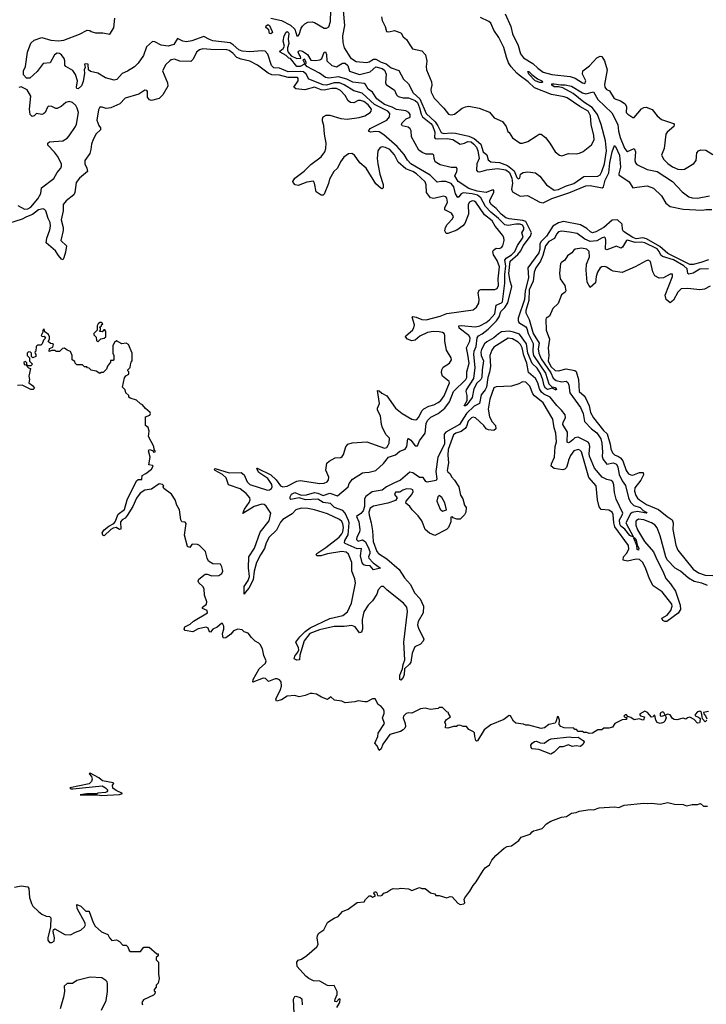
# Model space of a CAD drawing. Extents: x 2029826 to 2248070, y 228728 to 402406.
# Tile 153 of 256: x 2087852 to 2094125, y 324079 to 333072. Entities that reach past the tile are written whole.
import ezdxf

# ---------------------------------------------------------------- set-up
doc = ezdxf.new("R2010")
doc.units = 0

msp = doc.modelspace()

# ---------------------------------------------------------------- linework, layer by layer
at = {"layer": '0CON10XD'}
for points in [[(2090145.2, 333084.8), (2090245, 333065.5), (2090325, 333023.2), (2090365.7, 332985), (2090385, 332924.3), (2090395, 332924.4), (2090405, 332938), (2090422.6, 332995), (2090435, 333013.8), (2090455.5, 333035), (2090485, 333050), (2090525, 333051.6), (2090545, 333045.9), (2090635, 332994.1), (2090655, 332993.5), (2090675, 333008.2), (2090690.1, 333055), (2090693.3, 333156.7)], [(2090807.7, 333155), (2090820.3, 333019.7), (2090802.5, 332925), (2090802.9, 332862.9), (2090815.5, 332815), (2090875, 332724.8), (2090925, 332688.8), (2091019, 332681), (2091045, 332687.1), (2091085, 332711.1), (2091105, 332712.1), (2091153.1, 332685), (2091198.8, 332668.8), (2091245, 332631.1), (2091315, 332607.5), (2091358, 332528), (2091405.4, 332485), (2091447.6, 332405), (2091509, 332349), (2091564.3, 332215), (2091647.9, 332137.9), (2091673.2, 332103.2), (2091702.2, 332042.2), (2091725, 332033.3), (2091795, 332039.4), (2091835, 332036.5), (2091955, 332009.4), (2092005.6, 331985.6), (2092065.4, 331935.4), (2092085, 331864.2), (2092118.5, 331838.5), (2092133.5, 331793.5), (2092155, 331772.7), (2092236.2, 331766.2), (2092309.8, 331739.8), (2092370.4, 331690.4), (2092395, 331630), (2092405, 331618.9), (2092422, 331625), (2092427.5, 331662.5), (2092452.3, 331677.7), (2092495, 331682.5), (2092565, 331672.5), (2092605, 331644), (2092663.8, 331563.8), (2092735, 331513.8), (2092775, 331521.1), (2092838.7, 331551.3), (2092915.6, 331575), (2093005, 331638.4), (2093135, 331641.6), (2093156.5, 331655), (2093171.9, 331685), (2093193.8, 331756.2), (2093214.1, 331875), (2093205.1, 331965), (2093164.2, 332115.8), (2093130.2, 332205), (2093081.5, 332271.5), (2093005, 332317.3), (2092908.7, 332398.7), (2092815, 332450.7), (2092775, 332459.4), (2092735, 332458.8), (2092714.4, 332475), (2092714.7, 332485.3), (2092735, 332487.6), (2092795, 332477.3), (2092835, 332478.1), (2092895, 332465.5), (2092994.9, 332404.9), (2093025, 332394.8), (2093095, 332413.3), (2093133.8, 332343.8), (2093261.8, 332221.8), (2093315.7, 332115), (2093322.1, 332055), (2093338.4, 331995), (2093378.8, 331898.8), (2093395, 331873.6), (2093405, 331869.5), (2093465, 331895.8), (2093470.6, 331890.6), (2093477.9, 331865), (2093470.9, 331785), (2093477.6, 331765), (2093490.7, 331750.7), (2093585, 331705.2), (2093675.8, 331685.8), (2093817.5, 331595), (2093905, 331498.2), (2093965, 331455.4), (2093994.7, 331444.7), (2094045, 331442.5), (2094155.8, 331464.2)], [(2092288.1, 333125), (2092340.4, 333010.4), (2092355, 332944.2), (2092407.5, 332835), (2092428.9, 332758.9)], [(2090153.1, 332653.1), (2090118.3, 332758.3), (2090095, 332783.4), (2090065, 332788.7), (2089955, 332779.3), (2089884.6, 332784.6), (2089855, 332797.5), (2089803.6, 332843.6), (2089775, 332860.2), (2089615, 332879.8), (2089585, 332889.7), (2089535, 332919.6), (2089425, 332877.6), (2089375, 332868.9), (2089343.8, 332875), (2089295, 332901.2), (2089259.2, 332845), (2089209.3, 332830.7), (2089145, 332840.7), (2089085, 332870), (2089065, 332872.9), (2089008.9, 332825), (2088982.1, 332745), (2088933.8, 332676.2), (2088899.8, 332640.2), (2088837.6, 332602.4), (2088789.1, 332580.9), (2088740, 332525), (2088715, 332518.8), (2088635, 332542.3), (2088565, 332584.8), (2088498.1, 332598.1), (2088480, 332615), (2088478.8, 332665), (2088451.4, 332668.6), (2088443.8, 332665), (2088450, 332635), (2088440.8, 332615), (2088443, 332583), (2088432.4, 332507.6), (2088415, 332468.8), (2088385, 332440), (2088375, 332442.5), (2088371.2, 332455), (2088380, 332515), (2088361.6, 332571.6), (2088337.6, 332607.6), (2088272.5, 332645), (2088265.6, 332655.6), (2088264.7, 332695), (2088257.3, 332717.3), (2088235, 332750), (2088215, 332763.6), (2088195, 332765.2), (2088170.4, 332749.6), (2088130.8, 332679.2), (2088065, 332672.5), (2088012.7, 332597.3), (2087945, 332538.3), (2087915, 332538.8), (2087887.9, 332567.9), (2087887.6, 332605), (2087905, 332643.9), (2087923.3, 332775), (2087955, 332857.1), (2087985, 332885.3), (2088055, 332909.4), (2088135, 332884.1), (2088205, 332879), (2088255, 332884.3), (2088399.6, 332940.4), (2088467, 332977), (2088493.9, 332973.9), (2088505, 332964), (2088543.5, 332953.5), (2088612.2, 332952.2), (2088675, 332940), (2088711.2, 332998.8), (2088721.1, 333085)], [(2090145, 332942.5), (2090133.3, 332945), (2090128.3, 332978.3), (2090100.8, 333000.8), (2090102.9, 333015), (2090115, 333024), (2090125, 333025.5), (2090135, 333018), (2090160, 332965), (2090162.5, 332955), (2090145, 332942.5)], [(2091157.8, 333097.8), (2091163.3, 333065), (2091189.6, 333009.6), (2091203.3, 332963.3), (2091225, 332960), (2091275, 332973.5), (2091326.2, 332956.2), (2091337.6, 332947.6), (2091355.6, 332915.6), (2091385, 332890.8), (2091415, 332842), (2091441.2, 332805), (2091525, 332787.5), (2091560.9, 332750.9), (2091572.7, 332692.7), (2091565.5, 332645), (2091568.2, 332615), (2091614.4, 332505), (2091616.9, 332475), (2091607.8, 332435), (2091611.2, 332411.2), (2091640, 332355), (2091727.9, 332265), (2091768.5, 332208.5), (2091795, 332201.5), (2091825, 332209.1), (2091895.4, 332264.6), (2091925, 332277.5), (2091955, 332281.1), (2092050, 332265), (2092145, 332227.5), (2092187.5, 332175), (2092261.7, 332141.7), (2092296.7, 332095), (2092311.7, 332051.7), (2092325, 332042.5), (2092354.2, 331994.2), (2092424.5, 331944.5), (2092445, 331943.1), (2092495, 331958.9), (2092569.3, 332009.3), (2092597.5, 332025), (2092615, 332025.7), (2092655.4, 331995.4), (2092694.3, 331945), (2092743.6, 331863.6), (2092785, 331833.3), (2092805, 331828.8), (2092865, 331848.8), (2092935, 331845.6), (2092967.4, 331852.6), (2093000.5, 331869.5), (2093075, 331930), (2093100.5, 331975), (2093097.1, 332012.9), (2093072.8, 332115), (2093068, 332195), (2093045, 332236.7), (2092969.7, 332279.7), (2092855, 332357.7), (2092825, 332368.9), (2092709.6, 332389.6), (2092555, 332448.8), (2092496.2, 332505), (2092414, 332564), (2092394.8, 332584.8), (2092341.1, 332641.1), (2092319.2, 332679.2), (2092299.1, 332729.1), (2092275, 332819.5), (2092229.6, 332909.6), (2092182.6, 332975), (2092155, 333038.9), (2092136.9, 333055), (2092061, 333091)], [(2091075, 332411.1), (2091035, 332437.2), (2091011.4, 332481.4), (2090998.7, 332488.7), (2090895, 332500), (2090840.2, 332530.2), (2090765, 332550.3), (2090675, 332537.3), (2090645, 332544.6), (2090592.1, 332582.1), (2090474.3, 332645), (2090460, 332665), (2090470, 332675), (2090470, 332685), (2090455, 332710), (2090440, 332705), (2090451.7, 332681.7), (2090452.5, 332665), (2090415, 332644.4), (2090384.4, 332645), (2090326.2, 332716.2), (2090311.2, 332721.2), (2090286.2, 332746.2), (2090231.2, 332775), (2090230, 332785), (2090259.8, 332810.2), (2090271.1, 332828.9), (2090259.4, 332875), (2090266.9, 332925), (2090285, 332956.7), (2090295, 332963.8), (2090305, 332959.2), (2090311.9, 332945), (2090304.3, 332895), (2090312.2, 332855), (2090300, 332815), (2090298.1, 332795), (2090304.6, 332774.6), (2090330.9, 332740.9), (2090385, 332718), (2090420, 332720), (2090418, 332735), (2090404.2, 332755), (2090395.6, 332775), (2090398.6, 332785), (2090415, 332790.4), (2090435, 332785.3), (2090482.7, 332755), (2090512.5, 332702.5), (2090555, 332699.2), (2090594, 332706), (2090613.1, 332716.9), (2090633.9, 332776.1), (2090645, 332777.5), (2090656.2, 332755), (2090657.8, 332695), (2090702.7, 332652.7), (2090745, 332640), (2090800, 332675), (2090825, 332676.2), (2090848.9, 332655), (2090865, 332602.7), (2090955, 332570.5), (2091055, 332595.8), (2091105, 332640.3), (2091165, 332627), (2091185, 332611.3), (2091200.8, 332575), (2091194.2, 332495), (2091200.4, 332480.4), (2091275, 332427.3), (2091294.8, 332384.8), (2091310.1, 332370.1), (2091355, 332359.7), (2091405, 332358.5), (2091465, 332334.5), (2091485.3, 332315), (2091505, 332267.7), (2091519.8, 332209.8), (2091533.6, 332183.6), (2091607.8, 332125), (2091624.4, 332105), (2091644.7, 332045), (2091640.7, 331995), (2091646.4, 331986.4), (2091665, 331982.4), (2091756.7, 331986.7), (2091807.8, 331977.8), (2091875, 331935.4), (2091915, 331944.2), (2091945, 331960), (2091976.8, 331955), (2092002.5, 331935), (2092025, 331906.2), (2092038.7, 331875), (2092051.1, 331805), (2092027.1, 331755), (2092026.4, 331696.4), (2092034.3, 331685), (2092055, 331683.2), (2092120.4, 331699.6), (2092217.9, 331712.1), (2092295, 331700.5), (2092325.9, 331675), (2092349.2, 331625), (2092353, 331577), (2092344.3, 331524.3), (2092355, 331498.6), (2092425, 331458.8), (2092492.5, 331465), (2092605, 331406.7), (2092635, 331400.4), (2092715, 331438.8), (2092870.4, 331489.6), (2093025, 331553.2), (2093065, 331556.3), (2093175, 331536), (2093185, 331546.7), (2093201.9, 331605), (2093235.5, 331674.5), (2093243.2, 331765), (2093265, 331865.7), (2093285, 331922.5), (2093295.3, 331915), (2093330.8, 331835), (2093342.2, 331725), (2093324.8, 331665), (2093327.4, 331655), (2093419.7, 331589.7), (2093455, 331537.5), (2093491.2, 331541.2), (2093584.1, 331554.1), (2093643.6, 331533.6), (2093715, 331462.5), (2093755.8, 331395.8), (2093795, 331366), (2093915, 331340.9), (2094088.6, 331331.4), (2094125, 331339.5), (2094175, 331338.3)], [(2091347.5, 329475), (2091435, 329424.3), (2091465, 329418), (2091478.9, 329421.1), (2091495, 329440), (2091527.9, 329502.1), (2091542.8, 329517.2), (2091589.1, 329540.9), (2091635, 329554.2), (2091675, 329574.2), (2091700.7, 329595), (2091730, 329635), (2091780, 329755), (2091776.1, 329766.1), (2091715.5, 329815), (2091704.5, 329845), (2091707.6, 329872.4), (2091721.2, 329898.8), (2091780, 329935), (2091795.8, 329965), (2091793.1, 329985), (2091752.3, 330055), (2091736.9, 330135), (2091736.6, 330186.6), (2091729.4, 330205), (2091715.8, 330215.8), (2091685, 330222.2), (2091630, 330225), (2091578.8, 330215), (2091509.1, 330180.9), (2091465, 330144.3), (2091435, 330138.1), (2091396, 330155), (2091376.2, 330175), (2091378.8, 330185), (2091441.1, 330235), (2091453.5, 330256.5), (2091458.7, 330285), (2091438, 330355), (2091445, 330360.8), (2091475, 330356.2), (2091525, 330332.8), (2091565, 330330.8), (2091695, 330363.3), (2091755, 330389.7), (2091995, 330421.5), (2092025.2, 330444.8), (2092045.7, 330484.3), (2092048.9, 330515), (2092041.9, 330578.1), (2092048.5, 330601.5), (2092065, 330608.2), (2092192.7, 330607.3), (2092215, 330618.1), (2092225.2, 330645), (2092222.2, 330705), (2092235.4, 330815), (2092215, 330873.3), (2092182, 330925), (2092176.2, 330955), (2092182.3, 330967.7), (2092205, 330983.8), (2092235, 330983.3), (2092255, 330992), (2092266.5, 331005), (2092278.6, 331055), (2092273.9, 331083.9), (2092262.5, 331105), (2092215, 331164), (2092195.7, 331185), (2092168.6, 331235), (2092098.5, 331288.5), (2092019.1, 331405), (2092005, 331415.4), (2091985, 331416.2), (2091961.4, 331405), (2091949.4, 331385), (2091952.2, 331295), (2091919.2, 331210.8), (2091900.7, 331189.3), (2091845, 331148.1), (2091765, 331118), (2091749.5, 331119.5), (2091737.1, 331145), (2091743.5, 331175), (2091758.8, 331201.2), (2091805.9, 331254.1), (2091814.1, 331275), (2091798.5, 331305), (2091736.7, 331336.7), (2091735.6, 331355), (2091761.5, 331405), (2091755, 331443.3), (2091745, 331454), (2091725, 331459.2), (2091635, 331437.7), (2091605.9, 331445.9), (2091569.6, 331495), (2091566.2, 331565), (2091555, 331590.8), (2091476.2, 331665), (2091445, 331685.9), (2091408.9, 331698.9), (2091380.9, 331710.9), (2091310.3, 331770.3), (2091275, 331838.8), (2091235, 331886.1), (2091193.9, 331906.1), (2091165, 331909.6), (2091145, 331904.5), (2091123.8, 331875), (2091119.4, 331805), (2091122.5, 331755), (2091141.2, 331661.2), (2091173.6, 331566.4), (2091172.5, 331535), (2091165, 331527.5), (2091155, 331530), (2091105, 331572), (2091017.2, 331717.2), (2090958.6, 331765), (2090909.4, 331835), (2090885, 331849.6), (2090855, 331848.2), (2090812.2, 331815), (2090782.7, 331775), (2090755, 331716.9), (2090722.9, 331685), (2090681.5, 331615), (2090673.6, 331575), (2090635, 331478.8), (2090625, 331468), (2090605, 331468.8), (2090560.6, 331500.6), (2090545, 331580), (2090535, 331597.5), (2090475, 331587.5), (2090395, 331557.5), (2090370, 331565), (2090350, 331585), (2090347.5, 331595), (2090366, 331625), (2090450.3, 331689.7), (2090511.1, 331748.9), (2090605, 331817.9), (2090639.3, 331865), (2090649.1, 331895), (2090652.3, 331945), (2090635.5, 332025), (2090630.4, 332105), (2090617.8, 332145), (2090617.1, 332165), (2090625.7, 332184.3), (2090650.9, 332199.1), (2090685, 332200), (2090785, 332170), (2090845, 332164.6), (2090952.1, 332177.9), (2091005, 332193.5), (2091054.3, 332225), (2091064.5, 332235.5), (2091067.1, 332255), (2091035.2, 332295), (2090995, 332323.4), (2090964.6, 332335.4), (2090945.3, 332334.7), (2090905, 332313.8), (2090875, 332315.6), (2090852.4, 332332.4), (2090825, 332378.8), (2090781.5, 332425), (2090745, 332443.3), (2090703.8, 332445), (2090635, 332427.1), (2090605, 332431.5), (2090545, 332456), (2090457.6, 332432.4), (2090375, 332440), (2090357.8, 332455), (2090396.2, 332515), (2090397.2, 332535), (2090388.6, 332545), (2090305, 332543.2), (2090225, 332566.5), (2090155, 332568.1), (2090121.5, 332585), (2090025, 332657.1), (2089953.9, 332693.9), (2089875, 332710.6), (2089836.1, 332726.1), (2089800, 332765), (2089765, 332791.7), (2089745, 332797), (2089599.6, 332800.4), (2089525, 332805.3), (2089495, 332798.2), (2089465.8, 332774.2), (2089438.1, 332711.9), (2089415, 332689.6), (2089315, 332692.7), (2089265, 332711.1), (2089235, 332706.4), (2089222.7, 332697.3), (2089187.3, 332662.7), (2089157.5, 332605), (2089202.5, 332495), (2089205.7, 332464.3), (2089160.8, 332385), (2089125, 332351.9), (2089055, 332334.4), (2089038.6, 332338.6), (2089020, 332365), (2089019.2, 332415), (2089013.3, 332425), (2088995, 332429.4), (2088938.8, 332391.2), (2088815, 332354), (2088766.7, 332303.3), (2088685, 332265.7), (2088641.2, 332261.2), (2088605, 332274.2), (2088585, 332274), (2088571.7, 332248.3), (2088555.9, 332155), (2088575, 332106.4), (2088588.6, 332085), (2088590.4, 332065), (2088551.9, 332028.1), (2088522.1, 331977.9), (2088506.9, 331935), (2088503.1, 331885), (2088491.3, 331848.7), (2088445.6, 331785), (2088446.4, 331756.4), (2088466.2, 331715), (2088470, 331685), (2088396.9, 331625), (2088366.2, 331585), (2088356.5, 331493.5), (2088346.8, 331473.2), (2088275, 331417.5), (2088249.2, 331385), (2088248.1, 331325), (2088231.4, 331245), (2088247.5, 331175), (2088247.7, 331147.7), (2088228.8, 331055), (2088278.8, 331005), (2088271.7, 330948.3), (2088255, 330896.7), (2088245, 330880), (2088235, 330886.2), (2088205, 330918), (2088179.3, 330959.3), (2088093.7, 331033.7), (2088100, 331075), (2088128.2, 331151.8), (2088133.7, 331185), (2088129.2, 331219.2), (2088111.4, 331255), (2088091.9, 331325), (2088079.6, 331339.6), (2088065, 331345.2), (2088025, 331336.4), (2087968.6, 331291.4), (2087915, 331272.3), (2087875, 331249), (2087750.8, 331209.2)], [(2092428.9, 332758.9), (2092455, 332724), (2092541, 332671), (2092585, 332628.2), (2092635, 332593.2), (2092715, 332572), (2092881.7, 332551.7), (2092927, 332537), (2092995, 332494.5), (2093015, 332488.6), (2093024.4, 332515), (2092994.7, 332574.7), (2092996.9, 332605), (2093058, 332652), (2093125, 332722.7), (2093155, 332738.5), (2093172, 332735), (2093196.2, 332695), (2093219.5, 332615), (2093195, 332480), (2093198, 332455), (2093213.8, 332435), (2093242.1, 332422.1), (2093283.1, 332353.1), (2093341.7, 332331.7), (2093383.3, 332305), (2093396.9, 332275), (2093394, 332224), (2093408, 332208), (2093455, 332180), (2093465, 332180), (2093531.9, 332258.1), (2093555, 332271.2), (2093575, 332273.2), (2093631.3, 332251.3), (2093675, 332194.5), (2093715, 332159.2), (2093824.4, 332124.4), (2093832, 332115), (2093827.8, 332095), (2093766.9, 332045), (2093754.4, 332025), (2093738.8, 331895), (2093716.7, 331835), (2093738, 331795), (2093775, 331757.5), (2093815, 331728.6), (2093865, 331707.5), (2093895, 331702.5), (2093925, 331707.1), (2094012.4, 331757.6), (2094032.7, 331787.3), (2094040, 331855), (2094055, 331873.8), (2094075, 331884), (2094121.7, 331881.7), (2094185, 331839.2)], [(2094145, 330796.9), (2094065, 330793.6), (2094005, 330755.7), (2093966.4, 330746.4), (2093956.9, 330755), (2093950.2, 330795), (2093920.8, 330825), (2093825, 330878.7), (2093725, 330908.1), (2093710.8, 330920.8), (2093694.3, 330955), (2093675, 330977.6), (2093565, 331034.2), (2093535, 331040), (2093475, 331038.4), (2093405, 331057.6), (2093395, 331054.2), (2093358.8, 330995), (2093345, 330983.8), (2093305, 331002), (2093215, 330969.2), (2093204.4, 330975), (2093206.4, 331055), (2093204.4, 331075), (2093195.4, 331085.4), (2093175, 331080.7), (2093125, 331051), (2093065, 331047.1), (2093015, 331066.2), (2092945, 331120), (2092875, 331131.6), (2092805, 331140.6), (2092775, 331135.3), (2092755, 331113.8), (2092736.7, 331073.3), (2092686.7, 331045), (2092656.7, 331005), (2092632.5, 330917.5), (2092609, 330865), (2092569.1, 330805), (2092553.4, 330765), (2092543.9, 330685), (2092508.1, 330605), (2092503.9, 330506.1), (2092476.2, 330415), (2092477, 330395), (2092505.6, 330335), (2092543.6, 330205), (2092598.9, 330118.9), (2092588.4, 330065), (2092595.2, 330025), (2092617.6, 329975), (2092704.2, 329845), (2092726.8, 329796.8), (2092753.6, 329776.4), (2092805, 329764.2), (2092845, 329770.4), (2092859.1, 329759.1), (2092868.7, 329735), (2092879.7, 329665), (2092975, 329529.6), (2093001.5, 329475), (2093011.7, 329401.7), (2093076.1, 329336.1), (2093125, 329297), (2093160.8, 329245), (2093171.4, 329205), (2093176.9, 329125), (2093172.2, 329082.2), (2093182.5, 329055), (2093215, 329013.3), (2093275, 329025.8), (2093305, 329013.5), (2093317.7, 328985), (2093329.1, 328919.1), (2093355, 328860.9), (2093386.6, 328816.6), (2093413.8, 328705), (2093433.8, 328663.8), (2093463.5, 328633.5), (2093521.9, 328615), (2093547.8, 328587.8), (2093577.1, 328575), (2093582.5, 328565), (2093575.9, 328564.1), (2093495, 328580.5), (2093448.6, 328571.4), (2093431.6, 328558.4), (2093391.2, 328475), (2093460, 328345), (2093425, 328361.6), (2093379.5, 328419.5), (2093345, 328445.2), (2093333.6, 328465), (2093332.6, 328505), (2093357.7, 328545), (2093363, 328565), (2093302.3, 328692.3), (2093285.1, 328755), (2093279.7, 328825), (2093269.7, 328849.7), (2093255, 328862.7), (2093215, 328872.2), (2093173.5, 328893.5), (2093103.2, 328975), (2093056.8, 329085), (2093053.7, 329106.3), (2093061, 329175), (2093055, 329200.9), (2093045, 329214.2), (2092955, 329260), (2092925, 329253.8), (2092904.2, 329235), (2092875, 329210), (2092865, 329206.4), (2092855, 329212.5), (2092856.2, 329305), (2092815.2, 329375), (2092818, 329395), (2092837.4, 329435), (2092834.4, 329464.4), (2092803.2, 329505), (2092758.2, 329548.2), (2092699.5, 329625), (2092640.9, 329650.9), (2092618.9, 329668.9), (2092600.8, 329700.8), (2092586.5, 329756.5), (2092566, 329796), (2092499.3, 329849.3), (2092485, 329935.5), (2092457.8, 330005), (2092442.3, 330075), (2092427, 330105), (2092405, 330128), (2092355, 330157.3), (2092315, 330162.8), (2092185, 330082.1), (2092166.8, 330055), (2092148, 330005), (2092151.9, 329905), (2092143.4, 329853.4), (2092129, 329805), (2092115.7, 329715), (2092105, 329692.4), (2092067.1, 329645), (2092052.3, 329567.7), (2092005, 329542.2), (2091935, 329474.4), (2091869.6, 329375), (2091746.5, 329305), (2091730, 329285), (2091732.1, 329195), (2091672.9, 329075), (2091654.4, 328945.6), (2091662.4, 328877.6), (2091657.7, 328862.3), (2091575, 328846.7), (2091561.1, 328855), (2091539.5, 328889.5), (2091505, 328891.1), (2091445, 328932.3), (2091415, 328937.8), (2091329.6, 328865), (2091271.4, 328838.6), (2091203.1, 328805), (2091165, 328774.5), (2091071.9, 328758.1), (2091015, 328717.2), (2091001.6, 328695), (2091001.1, 328625), (2090988.6, 328585), (2090969.2, 328560.8), (2090930.4, 328535), (2090949.8, 328485), (2090960.2, 328415), (2090958, 328392), (2090932.7, 328345), (2090928.5, 328325), (2090945, 328310.5), (2090985, 328320.8), (2091008.8, 328305), (2091036.6, 328255), (2091050.5, 328215), (2091052.3, 328195), (2091039.1, 328165), (2091040.9, 328155), (2091082.6, 328112.6), (2091148.3, 328061.7), (2091085, 328046.7), (2091055, 328084.4), (2091015, 328086.2), (2090995, 328093.8), (2090982.2, 328112.2), (2090964.3, 328175), (2090975, 328242.5), (2090935, 328239.3), (2090826.5, 328286.5), (2090818.3, 328295), (2090823.9, 328316.1), (2090852.2, 328367.8), (2090861.2, 328475), (2090856.7, 328496.7), (2090824, 328564), (2090805, 328589.4), (2090727.5, 328617.5), (2090693, 328653), (2090625, 328660.8), (2090575, 328691.6), (2090464.3, 328685.7), (2090405, 328704), (2090329.1, 328689.1), (2090321.8, 328695), (2090323.4, 328715), (2090335, 328737.5), (2090365, 328753), (2090425, 328729.2), (2090471.9, 328731.9), (2090545, 328752.4), (2090575, 328747.7), (2090625, 328727.6), (2090685, 328747.9), (2090755.9, 328724.1), (2090852.5, 328805), (2090862, 328835), (2090894, 328876), (2090985, 328931.6), (2091005, 328936.6), (2091045, 328937.7), (2091105.5, 328954.5), (2091175, 329018.9), (2091220.9, 329075), (2091285, 329098.1), (2091325, 329131.1), (2091375, 329150.4), (2091389.8, 329175), (2091397.8, 329242.2), (2091405, 329245.4), (2091425, 329231.2), (2091465, 329180.7), (2091485, 329180.9), (2091505.3, 329224.7), (2091555, 329294.4), (2091566.1, 329385), (2091578.2, 329411.8), (2091609, 329441), (2091675, 329474.1), (2091736.7, 329523.3), (2091779.9, 329580.1), (2091816, 329675), (2091929.5, 329785), (2091937.1, 329805), (2091936.8, 329855), (2091958.1, 329935), (2091946.4, 330015), (2091933.1, 330075), (2091965.4, 330134.6), (2091968.9, 330165), (2091955, 330186.8), (2091866.9, 330255), (2091864, 330275), (2091885, 330280), (2092015, 330265.8), (2092055, 330277.3), (2092115, 330305.2), (2092145, 330330.4), (2092191.8, 330385), (2092206, 330464), (2092252.5, 330485), (2092261.9, 330495), (2092284.1, 330665), (2092284.7, 330744.7), (2092294.4, 330825), (2092284.5, 330875.5), (2092295.9, 330894.1), (2092345, 330924.7), (2092374.8, 330955), (2092399.2, 331010.8), (2092452.9, 331085), (2092439.5, 331125), (2092456.6, 331155), (2092457.2, 331175), (2092446.5, 331196.5), (2092425, 331203.9), (2092385, 331204.9), (2092315, 331193.6), (2092285, 331198.8), (2092226.9, 331256.9), (2092155.5, 331315), (2092108.9, 331365), (2092064.7, 331444.7), (2092035, 331469.3), (2091985, 331482.5), (2091905, 331491.1), (2091885, 331481.2), (2091865, 331452.9), (2091855, 331449.4), (2091835, 331480.6), (2091817.2, 331545), (2091794.4, 331574.4), (2091745, 331594.9), (2091705.1, 331594.9), (2091665, 331586.7), (2091602.5, 331652.5), (2091425, 331754.8), (2091395, 331787.8), (2091365, 331841.6), (2091301.6, 331915), (2091178.3, 332021.7), (2091135, 332048.2), (2091105, 332051.8), (2091055.8, 332045.8), (2091040, 332055), (2091055, 332078.5), (2091205.5, 332155), (2091229.1, 332185), (2091233.1, 332215), (2091215.3, 332235), (2091095, 332298.5), (2090981.5, 332401.5), (2090905, 332423.4), (2090816.9, 332476.9), (2090775, 332495.1), (2090725, 332495.1), (2090655, 332475.1), (2090625, 332476.7), (2090495, 332528.9), (2090469.6, 332575), (2090444.5, 332594.5), (2090415, 332599.2), (2090305, 332595.6), (2090225, 332628.8), (2090175, 332632.6), (2090153.1, 332653.1)], [(2092605, 332498.6), (2092563, 332515), (2092504.4, 332575), (2092495, 332598.8), (2092505, 332599.2), (2092530.6, 332570.6), (2092582.5, 332532.5), (2092623.3, 332515), (2092631.5, 332505), (2092625, 332499.6), (2092605, 332498.6)], [(2087835.5, 331375.5), (2087895, 331340), (2087925, 331344.7), (2087955, 331360.6), (2088019, 331435), (2088045, 331485.8), (2088050.9, 331535), (2088165, 331620), (2088193.8, 331675), (2088226.8, 331715), (2088234.2, 331735), (2088232.4, 331755), (2088197.2, 331825), (2088171.2, 331861.2), (2088107.5, 331925), (2088110, 331945), (2088124.2, 331955.8), (2088245, 331965.8), (2088285, 331990), (2088305, 332010.6), (2088362.3, 332095), (2088371.2, 332118.8), (2088388.3, 332225), (2088378.3, 332265), (2088365, 332288.8), (2088335, 332316.2), (2088305, 332325.8), (2088273, 332317), (2088230.7, 332279.3), (2088195, 332260), (2088180.8, 332260.8), (2088145, 332280), (2088115, 332280.8), (2088105, 332273.3), (2088083.6, 332225), (2088068.7, 332211.3), (2088055, 332207.1), (2088005.7, 332214.3), (2087985, 332193.5), (2087965, 332188.9), (2087946.7, 332205), (2087940.5, 332255), (2087952.5, 332375), (2087920.2, 332430.2), (2087865, 332458.9), (2087845, 332452.5)], [(2094145, 330879.5), (2094075, 330853.6), (2094005, 330836.4), (2093975, 330836), (2093772.4, 330935), (2093700.4, 331000.4), (2093579.2, 331069.2), (2093545, 331079.6), (2093485, 331070.4), (2093455, 331081.3), (2093367.7, 331137.7), (2093359.8, 331155), (2093356, 331205), (2093315, 331244.8), (2093265, 331240.3), (2093189.8, 331175), (2093116.7, 331133.3), (2093085, 331126), (2093065.6, 331135.6), (2093034.8, 331165), (2092975, 331197.4), (2092821, 331229), (2092775, 331216), (2092723.9, 331186.1), (2092665.6, 331095), (2092614.9, 331045.1), (2092605.6, 331025), (2092604.7, 330975), (2092596, 330944), (2092495.2, 330805), (2092499.9, 330715), (2092469.3, 330595), (2092465.3, 330515), (2092406.5, 330346.5), (2092404.7, 330324.7), (2092410.8, 330305), (2092475, 330267.1), (2092485, 330251.8), (2092497.2, 330207.2), (2092542.2, 330115), (2092539.4, 330039.4), (2092545.2, 330005), (2092655, 329843.3), (2092686.4, 329746.4), (2092715, 329718.8), (2092745, 329712), (2092756.7, 329695), (2092753, 329687), (2092717.5, 329707.5), (2092675, 329693.2), (2092654.7, 329705), (2092643.1, 329726.9), (2092633, 329783), (2092611.7, 329841.7), (2092579, 329889), (2092535, 329932.9), (2092496, 330025), (2092481.4, 330111.4), (2092418.4, 330198.4), (2092365, 330219.2), (2092325, 330227.1), (2092255, 330220.7), (2092225, 330203.8), (2092184.1, 330165), (2092119, 330131), (2092098.9, 330111.1), (2092070.9, 330059.1), (2092065.6, 330035), (2092068.3, 330005), (2092089.2, 329955), (2092077.3, 329875), (2092075.2, 329805), (2092063.8, 329785), (2092028.9, 329751.1), (2092000.6, 329699.4), (2091985, 329620.6), (2091936.5, 329555), (2091925, 329544.6), (2091914.1, 329544.1), (2091940, 329595), (2091939.5, 329639.5), (2091930.8, 329675), (2091935, 329692.5), (2092001.9, 329795), (2092014.8, 329895), (2092000, 330015), (2092005.3, 330045.3), (2092023.2, 330086.8), (2092031.3, 330165), (2092045, 330183.7), (2092078.1, 330201.9), (2092133.5, 330246.5), (2092207.2, 330322.8), (2092232.2, 330357.8), (2092247.8, 330407.8), (2092285, 330442.4), (2092310.3, 330485), (2092348, 330635), (2092332.2, 330685), (2092322.1, 330755), (2092332, 330865), (2092402.4, 330927.6), (2092429.6, 330960.4), (2092453.3, 331005), (2092520, 331095), (2092528.5, 331125), (2092477.4, 331227.4), (2092447.7, 331237.7), (2092325, 331252.9), (2092295, 331262.4), (2092249.6, 331295), (2092206, 331346), (2092158.3, 331385), (2092146.8, 331405), (2092147.5, 331425), (2092184.6, 331495), (2092185, 331515.8), (2092166.4, 331516.4), (2092115, 331493.1), (2092032.7, 331507.3), (2091955, 331529.9), (2091858.7, 331595), (2091828.7, 331645), (2091846, 331685), (2091847.7, 331707.7), (2091842.1, 331722.1), (2091795, 331721.8), (2091695, 331746), (2091648.4, 331775), (2091637.4, 331805), (2091635.3, 331835), (2091626.7, 331845), (2091565, 331843.7), (2091528.2, 331858.2), (2091499.9, 331879.9), (2091431.2, 332001.2), (2091427.4, 332057.4), (2091419.7, 332075), (2091400.4, 332090.4), (2091345, 332103.9), (2091339.2, 332115), (2091345, 332128.5), (2091384.3, 332165), (2091417.9, 332182.1), (2091418.5, 332205), (2091406.4, 332225), (2091379.3, 332239.3), (2091295, 332251.2), (2091255, 332273.9), (2091185, 332296.2), (2091115, 332347.9), (2091075, 332411.1)], [(2094160.7, 330639.3), (2094109.7, 330610.3), (2094065, 330604.2), (2093955, 330615.6), (2093895, 330613.5), (2093865, 330582.5), (2093825, 330510.6), (2093795, 330486.7), (2093757.3, 330517.3), (2093750.5, 330555), (2093815, 330727.5), (2093816.4, 330746.4), (2093795, 330748.8), (2093735.4, 330714.6), (2093695, 330710.4), (2093655, 330732.7), (2093637.6, 330767.6), (2093615, 330863.8), (2093595, 330875.7), (2093575, 330870), (2093475, 330813.3), (2093355, 330763.5), (2093275.4, 330775.4), (2093255, 330782.9), (2093212.8, 330812.8), (2093195, 330817.8), (2093171.2, 330815), (2093155, 330804.3), (2093130.9, 330765), (2093119.1, 330725), (2093112.7, 330667.3), (2093065, 330626), (2093035.4, 330675), (2093026.6, 330785), (2093031.6, 330838.4), (2093059.2, 330905), (2093055.5, 330955), (2093033.8, 330975), (2092985, 330985.4), (2092927.5, 330975), (2092915, 330967.5), (2092897, 330943), (2092857.5, 330915), (2092832.5, 330875), (2092801.2, 330855), (2092794.3, 330845), (2092783.5, 330756.5), (2092788.9, 330705), (2092833.8, 330643.8), (2092842.2, 330595), (2092835, 330582.9), (2092801.7, 330558.3), (2092771.7, 330478.3), (2092724.4, 330435.6), (2092692, 330365), (2092663.3, 330345), (2092660, 330335), (2092661.4, 330235), (2092693.4, 330155), (2092681.1, 330075), (2092686.7, 330005), (2092680.7, 329955), (2092705, 329903.2), (2092745, 329869.2), (2092775.9, 329864.1), (2092845, 329882.1), (2092925, 329866.9), (2092937.3, 329857.3), (2092956.6, 329786.6), (2092964.7, 329675), (2093008.8, 329635), (2093025, 329612.2), (2093054.8, 329544.8), (2093067.5, 329485), (2093094.7, 329435), (2093185, 329320.5), (2093219.5, 329289.5), (2093246.5, 329195), (2093252.4, 329152.4), (2093266.6, 329116.6), (2093285, 329097.1), (2093323.6, 329083.6), (2093340.6, 329070.6), (2093361.6, 329041.6), (2093393.8, 328955), (2093414.5, 328925), (2093435, 328914.6), (2093455, 328912.9), (2093515, 328936.9), (2093548.8, 328935), (2093551.4, 328915), (2093527.8, 328865), (2093473.5, 328795), (2093469.5, 328765), (2093480, 328725), (2093495, 328700.6), (2093513.3, 328685), (2093580, 328645), (2093689.6, 328599.6), (2093766.7, 328535), (2093814.5, 328505), (2093821.3, 328475), (2093820, 328415), (2093847, 328273), (2093865, 328227.5), (2094005, 328052.5), (2094055, 328018.5), (2094115, 327999.6), (2094184, 327994)], [(2094130, 326675), (2094115, 326660), (2094090, 326685), (2094082.5, 326745), (2094065, 326756.2), (2094045, 326751.2), (2094022.5, 326725), (2094023.6, 326713.6), (2094055, 326702.5), (2094068.3, 326688.3), (2094067.5, 326655), (2094061.7, 326648.3), (2094045, 326647.5), (2094015, 326680), (2093975, 326700), (2093953.3, 326696.7), (2093936.7, 326683.3), (2093915, 326692.5), (2093855, 326676.7), (2093830.7, 326680.7), (2093815, 326690), (2093794.1, 326724.1), (2093775, 326728), (2093750, 326720), (2093736.7, 326745), (2093725, 326750), (2093703, 326737), (2093702.5, 326715), (2093715, 326710), (2093750, 326720), (2093758.8, 326695), (2093746.1, 326663.9), (2093735, 326653.3), (2093705, 326643.3), (2093675, 326652.5), (2093663.8, 326673.8), (2093655, 326720), (2093645, 326717.5), (2093640, 326705), (2093625, 326702.5), (2093586.7, 326745), (2093565, 326757.5), (2093515, 326730), (2093525, 326712.5), (2093560, 326705), (2093550, 326675), (2093536.7, 326676.7), (2093515, 326686.7), (2093465, 326677.5), (2093435, 326698.8), (2093406.7, 326706.7), (2093395, 326722.5), (2093385, 326723.3), (2093370.7, 326710.7), (2093385, 326697.5), (2093398.3, 326698.3), (2093395, 326680), (2093355, 326676.7), (2093290, 326645), (2093269.5, 326610.5), (2093235, 326601.2), (2093188.3, 326601.7), (2093170, 326585), (2093135, 326584.3), (2093085, 326556), (2093055, 326553.3), (2093035, 326562.5), (2093005, 326560), (2092995, 326570), (2092955, 326570), (2092938.3, 326588.3), (2092925, 326590), (2092915, 326600), (2092825, 326603.3), (2092795, 326617.5), (2092780, 326635), (2092782.5, 326675), (2092775, 326700), (2092765, 326707.5), (2092751.7, 326658.3), (2092743, 326647), (2092686.1, 326633.9), (2092647.5, 326605), (2092615, 326597.5), (2092505, 326627.5), (2092475, 326627.5), (2092455, 326636.7), (2092385, 326646.7), (2092363.8, 326665), (2092336.7, 326715), (2092325, 326716.2), (2092275, 326680), (2092155, 326630), (2092095, 326586), (2092035, 326486.7), (2092025, 326482.5), (2092019.3, 326489.3), (2092008.8, 326525), (2092007.3, 326557.3), (2091998.3, 326568.3), (2091985, 326572.5), (2091955, 326590), (2091935, 326616.2), (2091903, 326617), (2091873, 326627), (2091855, 326626.7), (2091843, 326617), (2091815, 326616.7), (2091765, 326600), (2091743.6, 326603.6), (2091746.7, 326635), (2091737.5, 326655), (2091750.7, 326679.3), (2091787.5, 326705), (2091770, 326735), (2091770, 326745), (2091755, 326750), (2091715, 326790), (2091685, 326790), (2091675, 326780), (2091605, 326772.5), (2091555, 326782.5), (2091515, 326777.5), (2091435, 326737.5), (2091405, 326742.5), (2091383.6, 326736.4), (2091359.5, 326710.5), (2091354.3, 326695.7), (2091372.9, 326645), (2091376.2, 326615), (2091369.7, 326600.3), (2091355.7, 326584.3), (2091330, 326570), (2091235, 326544.2), (2091168.6, 326455), (2091155, 326411.2), (2091135, 326397.5), (2091118.3, 326438.3), (2091096.2, 326465), (2091124.2, 326525), (2091126.7, 326555), (2091184, 326645), (2091166.2, 326695), (2091181.5, 326735), (2091182.3, 326755), (2091175, 326776), (2091155, 326800), (2091127, 326817), (2091098.3, 326868.3), (2091075, 326867.5), (2091025, 326842.5), (2091005, 326840), (2090945, 326850), (2090915, 326840), (2090825, 326833.3), (2090795, 326846.2), (2090727.9, 326857.9), (2090695, 326887.5), (2090663.6, 326863.6), (2090610, 326885), (2090565, 326912.5), (2090525, 326918.8), (2090505, 326918.8), (2090460.9, 326899.1), (2090405, 326888.6), (2090365, 326898), (2090295, 326892.5), (2090245, 326859.4), (2090198.8, 326848.8), (2090193.5, 326865), (2090235, 326953.3), (2090242.9, 326985), (2090240, 327025), (2090225, 327043.8), (2090205, 327052), (2090185, 327050.8), (2090125, 327026), (2090096.2, 327055), (2090075, 327058.8), (2089981.2, 327021.2), (2089985.8, 327045), (2090038.5, 327141.5), (2090098.8, 327195), (2090103.3, 327215), (2090083.3, 327265), (2090070, 327325), (2090048, 327365), (2090037.2, 327377.2), (2090004.2, 327394.2), (2089969.3, 327429.3), (2089938.3, 327468.3), (2089901.7, 327481.7), (2089885, 327500), (2089845, 327506.7), (2089805, 327489.2), (2089779.5, 327460.5), (2089735, 327427.5), (2089714.3, 327424.3), (2089707.3, 327437.3), (2089705.8, 327464.2), (2089716, 327505), (2089715.9, 327534.1), (2089705, 327556), (2089695, 327555.7), (2089656.2, 327523.8), (2089615, 327505.6), (2089595, 327478.8), (2089585, 327480), (2089574.5, 327515), (2089555, 327524.1), (2089483, 327507), (2089435, 327481.9), (2089365, 327493.2), (2089353.3, 327505), (2089359.2, 327525), (2089409.4, 327550.6), (2089441, 327579), (2089567.8, 327655), (2089565, 327675.8), (2089522.5, 327695), (2089523.3, 327705), (2089558, 327735), (2089561.2, 327755), (2089541.2, 327815), (2089538, 327875), (2089526.2, 327895), (2089487.3, 327927.3), (2089481.2, 327945), (2089487.7, 327962.3), (2089545, 328006.7), (2089565, 328007.5), (2089608.3, 327991.7), (2089670, 327995), (2089697.5, 328015), (2089707.5, 328035), (2089705, 328050), (2089700, 328075), (2089685, 328100), (2089615, 328102.5), (2089577.5, 328125), (2089563.8, 328155), (2089550, 328215), (2089495, 328270), (2089475, 328280), (2089435, 328282.5), (2089425, 328280), (2089405, 328252.5), (2089385, 328261.2), (2089358.8, 328365), (2089371.7, 328471.7), (2089362.5, 328482.5), (2089332.5, 328485), (2089323.6, 328503.6), (2089312.5, 328595), (2089286.4, 328636.4), (2089273.3, 328685), (2089239.3, 328739.3), (2089170, 328790), (2089162.5, 328805), (2089167.5, 328815), (2089158, 328828), (2089125, 328832.9), (2089055, 328782.5), (2088994, 328776), (2088951.3, 328748.7), (2088918.1, 328701.9), (2088885, 328624.2), (2088835, 328544.2), (2088815, 328518.8), (2088787, 328503), (2088774.3, 328485.7), (2088775, 328417.5), (2088765, 328416.2), (2088732.5, 328432.5), (2088705, 328428.6), (2088684.5, 328415.5), (2088625, 328356.2), (2088612, 328365), (2088606, 328385), (2088625, 328412), (2088665, 328446.7), (2088710.9, 328469.1), (2088723.6, 328486.4), (2088752, 328555), (2088810.6, 328599.4), (2088832.4, 328687.6), (2088919.6, 328860.4), (2088935, 328870.8), (2088968.6, 328871.4), (2088971.4, 328908.6), (2089005, 328926), (2089055, 328966.2), (2089072.5, 328992.5), (2089065, 329000), (2089032.5, 329005), (2089043.3, 329075), (2089027.5, 329135), (2089035, 329147.5), (2089068.3, 329138.3), (2089075, 329123.3), (2089090, 329125), (2089090, 329135), (2089080, 329145), (2089076.2, 329175), (2089030, 329265), (2089033.8, 329315), (2089026.7, 329346.7), (2089000, 329365), (2089000, 329445), (2089040, 329460), (2089046, 329474), (2089043.3, 329485), (2089000.7, 329520.7), (2088972.5, 329555), (2088954.2, 329564.2), (2088918.3, 329598.3), (2088860, 329615), (2088850, 329625), (2088848.3, 329638.3), (2088820, 329665), (2088815, 329690), (2088792.5, 329715), (2088808.3, 329801.7), (2088820.7, 329819.3), (2088850, 329835), (2088850, 329855), (2088840, 329865), (2088840, 329875), (2088860, 329895), (2088865, 329920), (2088870, 329945), (2088880, 329955), (2088880, 330025), (2088846.7, 330105), (2088825, 330117.5), (2088785, 330110), (2088735, 330137.5), (2088717, 330123), (2088703.8, 330095), (2088702.5, 330025), (2088712.5, 330005), (2088711.7, 329968.3), (2088705, 329960), (2088681.7, 329958.3), (2088680, 329945), (2088653, 329907), (2088645, 329880), (2088615, 329850), (2088595, 329850), (2088585, 329840), (2088551.7, 329861.7), (2088505, 329870), (2088485, 329890), (2088471.7, 329891.7), (2088465, 329900), (2088445, 329900), (2088425, 329920), (2088375, 329920), (2088360, 329935), (2088355, 329950), (2088330, 329965), (2088330, 330005), (2088315, 330040), (2088285, 330052.5), (2088261.7, 330071.7), (2088241.7, 330068.3), (2088215, 330040), (2088185, 330040), (2088175, 330050), (2088145, 330050), (2088121.7, 330041.7), (2088125, 330070), (2088155, 330080), (2088160, 330105), (2088151.7, 330111.7), (2088133, 330113), (2088111.7, 330131.7), (2088123.3, 330155), (2088123.3, 330175), (2088115, 330197.5), (2088081.7, 330221.7), (2088075, 330247.5), (2088062.5, 330235), (2088061.7, 330218.3), (2088048.3, 330188.3), (2088058.3, 330178.3), (2088075, 330180), (2088087, 330163), (2088070, 330145), (2088058.3, 330111.7), (2088045, 330100), (2088015, 330100), (2088001.7, 330088.3), (2088000, 330045), (2087990, 330035), (2087991.7, 330021.7), (2088000, 330015), (2088000, 329995), (2087973, 329983), (2087960, 329995), (2087960, 330025), (2087950, 330035), (2087933, 330037), (2087920, 330025), (2087920, 330005), (2087940, 329985), (2087941.7, 329951.7), (2087970, 329925), (2087955, 329910), (2087920, 329910), (2087918.3, 329938.3), (2087905, 329950), (2087890, 329945), (2087891.7, 329921.7), (2087908.3, 329918.3), (2087931.7, 329891.7), (2087950, 329885), (2087936.7, 329815), (2087940, 329785), (2087933.8, 329755), (2087969.7, 329729.7), (2087986.7, 329705), (2087975.7, 329694.3), (2087955, 329694), (2087875, 329732.5), (2087830.7, 329729.3)], [(2088565, 330130), (2088591.7, 330158.3), (2088625, 330162.5), (2088640, 330175), (2088640, 330225), (2088628.3, 330238.3), (2088621.7, 330238.3), (2088605, 330220), (2088580, 330225), (2088590, 330235), (2088590, 330255), (2088580, 330265), (2088598.3, 330271.7), (2088600, 330285), (2088610, 330295), (2088595, 330307.5), (2088585, 330307.5), (2088570, 330295), (2088560, 330275), (2088560, 330235), (2088530, 330205), (2088530, 330195), (2088551.7, 330171.7), (2088553, 330143), (2088565, 330130)], [(2094135, 327903.8), (2094085, 327926.5), (2094015, 327939.2), (2093961.5, 327971.5), (2093888.9, 328035), (2093841.9, 328061.9), (2093768.9, 328138.9), (2093755.2, 328165.2), (2093705, 328358.6), (2093675, 328431.8), (2093655, 328457.2), (2093625, 328475.9), (2093555, 328504.6), (2093505, 328508.5), (2093485, 328495.8), (2093480.5, 328485), (2093481.1, 328455), (2093495, 328411.4), (2093560.8, 328305), (2093642.1, 328212.1), (2093675, 328135.7), (2093729.4, 328035), (2093756.6, 327966.6), (2093799.3, 327919.3), (2093842.3, 327852.3), (2093887.6, 327725), (2093889.1, 327685), (2093868.8, 327651.2), (2093765, 327575.6), (2093745, 327575.7), (2093728, 327585), (2093720, 327605), (2093768.1, 327631.9), (2093802.1, 327675), (2093812.8, 327715), (2093809.1, 327735), (2093722.3, 327845), (2093640.8, 327900.8), (2093607.3, 327965), (2093572.7, 328055), (2093545, 328112.7), (2093515, 328141.2), (2093485, 328145.6), (2093405, 328126.8), (2093364.4, 328135), (2093367.8, 328165), (2093395, 328196.2), (2093416.7, 328235), (2093415, 328270.8), (2093290.1, 328440.1), (2093279.2, 328475), (2093275, 328552.5), (2093265, 328574), (2093235, 328591.1), (2093165, 328598), (2093145, 328623.3), (2093130, 328685), (2093120, 328815), (2093051.3, 328891.3), (2092985, 329125.8), (2092970.7, 329140.7), (2092955, 329145.6), (2092915, 329132.9), (2092885, 329092), (2092865, 329048.8), (2092859.6, 329020.4), (2092847.5, 328982.5), (2092833.6, 328966.4), (2092815, 328959.4), (2092733.7, 328973.7), (2092707.5, 328995), (2092710, 329015), (2092737.8, 329075), (2092744.4, 329175), (2092755.5, 329215), (2092749.5, 329295), (2092734.5, 329344.5), (2092723.6, 329423.6), (2092635, 329571.9), (2092554.5, 329635), (2092540.4, 329655), (2092513.1, 329725), (2092475, 329760), (2092445, 329765.7), (2092413, 329747), (2092345, 329724.4), (2092205, 329719.4), (2092185, 329708.6), (2092146.4, 329605), (2092130.8, 329515), (2092143.6, 329445), (2092169.6, 329399.6), (2092198.5, 329365), (2092202.5, 329335), (2092185, 329320), (2092135, 329324.4), (2092114.6, 329334.6), (2092092.5, 329365), (2092015, 329436.5), (2091995, 329440.8), (2091980.5, 329435), (2091950.6, 329405), (2091935.5, 329355), (2091922.3, 329337.7), (2091885, 329310.4), (2091837.1, 329295), (2091815, 329280), (2091768, 329145), (2091763.3, 329095), (2091770, 329025), (2091756.9, 328955), (2091762.6, 328942.6), (2091784, 328925), (2091797.4, 328897.4), (2091825.5, 328865.5), (2091864.4, 328804.4), (2091880.2, 328730.2), (2091899.4, 328695), (2091916.7, 328636.7), (2091932.5, 328615), (2091927.5, 328575), (2091915, 328550), (2091875, 328510), (2091845, 328510), (2091811.7, 328521.7), (2091805, 328530), (2091791.7, 328528.3), (2091790, 328485), (2091770, 328435), (2091750, 328415), (2091645, 328360), (2091595, 328382.5), (2091557.5, 328415), (2091536.7, 328465), (2091526.1, 328496.1), (2091491.7, 328541.7), (2091437.5, 328595), (2091416.4, 328626.4), (2091380, 328655), (2091382.5, 328675), (2091435.6, 328734.4), (2091447.7, 328762.3), (2091445, 328777.5), (2091430, 328785), (2091387.1, 328787.1), (2091351.2, 328775), (2091325, 328756.7), (2091285, 328756.7), (2091277.5, 328735), (2091300, 328705), (2091285, 328680), (2091215, 328656.7), (2091085, 328628.9), (2091055, 328610), (2091042.1, 328575), (2091043.5, 328545), (2091063.5, 328475), (2091074.7, 328404.7), (2091082.5, 328305), (2091115, 328215.6), (2091130.9, 328195), (2091206.3, 328146.3), (2091318.8, 328048.8), (2091368.2, 327975), (2091423.2, 327913.2), (2091457.6, 327837.6), (2091511.1, 327781.1), (2091540.3, 327715), (2091537.8, 327655), (2091492.9, 327575), (2091487.8, 327545), (2091494.1, 327515), (2091544.3, 327415), (2091536.7, 327395), (2091515, 327369.7), (2091461.5, 327345), (2091437.6, 327285), (2091424.7, 327205), (2091412.7, 327185), (2091368.2, 327141.8), (2091365, 327090), (2091355.4, 327065), (2091335, 327040), (2091326.1, 327046.1), (2091325.5, 327085.5), (2091348.3, 327141.7), (2091355, 327184), (2091370.8, 327225), (2091361, 327385), (2091396.1, 327666.1), (2091388.2, 327705), (2091357.5, 327742.5), (2091210.4, 327860.4), (2091175, 327895.7), (2091155, 327895.8), (2091127.1, 327865), (2091114.2, 327825.8), (2091075.5, 327764.5), (2091035, 327725.8), (2090995.4, 327665), (2090982.2, 327595), (2090984.7, 327505.3), (2090973.7, 327476.3), (2090955, 327472.5), (2090917.3, 327525), (2090885, 327539.2), (2090815, 327529.6), (2090725, 327530), (2090590.8, 327499.2), (2090503.3, 327466.7), (2090450.3, 327399.7), (2090412.7, 327267.3), (2090409.1, 327225), (2090385, 327221.7), (2090360.5, 327235), (2090365, 327258.5), (2090393.3, 327295), (2090402, 327315), (2090399.4, 327335), (2090374.3, 327385), (2090411.6, 327435), (2090459.4, 327485), (2090505, 327518.4), (2090685, 327601.4), (2090805, 327629.2), (2090846.1, 327665), (2090883.9, 327743.9), (2090920, 327925), (2090913.8, 327963.8), (2090886.9, 328035), (2090886.4, 328115), (2090855, 328188.8), (2090835, 328207.5), (2090795, 328213.2), (2090665, 328193.4), (2090604.6, 328174.6), (2090570, 328175), (2090559.2, 328185), (2090568, 328195), (2090649, 328251), (2090770, 328345), (2090795, 328374.5), (2090805.2, 328395), (2090809.1, 328435), (2090805, 328466), (2090795, 328487.1), (2090775, 328505.5), (2090665, 328557.3), (2090545, 328596.5), (2090485, 328607.5), (2090425, 328609.4), (2090375, 328595.6), (2090340.6, 328559.4), (2090255, 328506.9), (2090235, 328483.3), (2090199.5, 328410.5), (2090131.3, 328345), (2090105, 328292.9), (2090089.1, 328240.9), (2090051.3, 328185), (2090016, 328115), (2089993.8, 328035), (2089985.3, 327955), (2089945, 327878.9), (2089910.8, 327839.2), (2089903.6, 327823.6), (2089901.2, 327895), (2089939.3, 327950.7), (2089950.8, 327985), (2089941.8, 328065), (2089945.2, 328165), (2089996.6, 328245), (2090049, 328391), (2090132.4, 328495), (2090145.2, 328565), (2090105, 328629.5), (2090085, 328643.5), (2090065, 328645.9), (2089993.9, 328626.1), (2089891.2, 328561.2), (2089905, 328601.9), (2089949.1, 328660.9), (2089956.5, 328685), (2089953.5, 328705), (2089920, 328745), (2089865, 328786.9), (2089759.2, 328825), (2089736.8, 328886.8), (2089703.3, 328916.7), (2089639.2, 328955), (2089628.8, 328965), (2089638.3, 328971.7), (2089765, 328932.4), (2089875, 328934.7), (2089904, 328914), (2089929.5, 328849.5), (2089955, 328825.7), (2090115, 328773.7), (2090135, 328776.5), (2090151.3, 328788.7), (2090159.5, 328805), (2090155.9, 328825.9), (2090120.3, 328880.3), (2090037.5, 328935), (2090020, 328965), (2090017.5, 328975), (2090022.9, 328977.1), (2090145, 328915.5), (2090195, 328870), (2090235, 328815.4), (2090255, 328803.9), (2090295, 328810.8), (2090385, 328857.2), (2090413, 328863), (2090595, 328836.5), (2090635, 328840), (2090661.7, 328851.7), (2090672.1, 328867.9), (2090675.7, 328895), (2090648.1, 328958.1), (2090658.5, 329021.5), (2090679.8, 329040.2), (2090735, 329070), (2090785, 329073.5), (2090799.1, 329080.9), (2090810.8, 329099.2), (2090830.4, 329169.6), (2090848.6, 329195), (2090888.3, 329208.3), (2091025, 329216.5), (2091185, 329157.5), (2091205, 329164.3), (2091219.4, 329185), (2091228.1, 329205), (2091229.7, 329249.7), (2091201.2, 329281.2), (2091168.1, 329345), (2091158.9, 329375), (2091149.6, 329455), (2091120, 329505), (2091120, 329525), (2091138.6, 329565), (2091120, 329685), (2091135, 329683.3), (2091161.1, 329661.1), (2091205, 329636.7), (2091284.5, 329524.5), (2091347.5, 329475)], [(2091715, 328583.8), (2091750, 328595), (2091742.2, 328635), (2091733.5, 328665), (2091707.9, 328707.9), (2091685, 328726), (2091671.4, 328715), (2091664, 328674), (2091692.6, 328602.6), (2091715, 328583.8)], [(2093505, 328226), (2093493.6, 328233.6), (2093489.2, 328269.2), (2093463.1, 328335), (2093465, 328342.5), (2093485, 328317.5), (2093492.5, 328272.5), (2093508.2, 328245), (2093505, 328226)], [(2094145, 326752.5), (2094100, 326745), (2094101.7, 326731.7), (2094117.5, 326715), (2094130, 326685)], [(2092705, 326363.8), (2092596, 326406), (2092535, 326411.2), (2092524, 326425), (2092522, 326445), (2092533.8, 326465), (2092555, 326479.4), (2092575, 326481.4), (2092607.3, 326467.3), (2092645, 326463.3), (2092685, 326495.8), (2092707.5, 326505), (2092875, 326522), (2092905, 326515.7), (2092955, 326518.8), (2092999.3, 326489.3), (2093009.2, 326475), (2093000.8, 326455), (2092975, 326434.2), (2092935, 326439.4), (2092900, 326435), (2092865, 326448.8), (2092815, 326431.4), (2092785, 326430), (2092735, 326381.2), (2092705, 326363.8)], [(2088595, 325986.7), (2088765, 325994), (2088790, 326005), (2088732, 326032), (2088703.6, 326053.6), (2088698.3, 326081.7), (2088712.5, 326095), (2088705, 326102.5), (2088608.8, 326118.8), (2088575, 326145.8), (2088495, 326190), (2088487.5, 326185), (2088508.8, 326158.8), (2088514.3, 326135), (2088508, 326115), (2088485, 326091.2), (2088310, 326055), (2088318.3, 326048.3), (2088337.5, 326047.5), (2088605, 326073.3), (2088636.1, 326056.1), (2088657.5, 326035), (2088649.3, 326020.7), (2088635, 326012.5), (2088565, 326006.2), (2088555, 326000), (2088465, 326000), (2088403, 325993), (2088565, 325993.3), (2088595, 325986.7)], [(2090750.7, 324049.3), (2090777.5, 324095), (2090780, 324125), (2090771.7, 324128.3), (2090745, 324100), (2090730, 324105), (2090733, 324127), (2090751.7, 324168.3), (2090752.5, 324195), (2090725, 324250), (2090685, 324246.2), (2090665, 324251.2), (2090595, 324288.8), (2090535, 324293.8), (2090493.9, 324313.9), (2090466.1, 324336.1), (2090386.7, 324425), (2090382.5, 324465), (2090395, 324480.8), (2090427.7, 324492.3), (2090475.6, 324524.4), (2090567.3, 324602.7), (2090578, 324625), (2090568.6, 324685), (2090571.9, 324708.1), (2090585, 324728.1), (2090631.7, 324758.3), (2090664.2, 324825), (2090675, 324836), (2090725, 324866.2), (2090760.7, 324879.3), (2090800, 324925), (2090851.5, 324948.5), (2090935, 325008.8), (2091000, 325015), (2091010, 325035), (2091045, 325068.8), (2091060, 325070), (2091075, 325057.5), (2091100, 325065), (2091100, 325075), (2091086.7, 325095), (2091095, 325106.7), (2091105, 325106.2), (2091115, 325096.7), (2091121.7, 325071.7), (2091149.5, 325070.5), (2091162.5, 325075), (2091180, 325095), (2091207, 325103), (2091242.3, 325127.7), (2091265, 325136), (2091305, 325133.3), (2091335, 325138.8), (2091403, 325133), (2091435, 325117.5), (2091506.1, 325146.1), (2091527, 325137), (2091555, 325137.5), (2091605, 325098), (2091645, 325086.7), (2091653, 325073), (2091685, 325073.3), (2091755, 325050), (2091785, 325062.5), (2091801.7, 325061.7), (2091855, 325001.2), (2091875, 324991.2), (2091910, 324995), (2091920, 325005), (2091914, 325035), (2091919.7, 325050.3), (2091965, 325110.8), (2091993.8, 325165), (2092021.8, 325198.2), (2092085, 325300.5), (2092105.5, 325325), (2092145, 325351.4), (2092165.3, 325395), (2092202.7, 325437.3), (2092278.5, 325505), (2092305, 325519.4), (2092344.1, 325525.9), (2092412.2, 325575), (2092435, 325605.6), (2092516.2, 325633.8), (2092533.8, 325653.8), (2092545.5, 325664.5), (2092575, 325667.8), (2092624.4, 325685.6), (2092665, 325726.7), (2092705, 325751.9), (2092803, 325787), (2092846.7, 325795), (2092895, 325824.3), (2092935, 325830), (2092965, 325844), (2093063.2, 325856.8), (2093095, 325854.4), (2093145, 325873.3), (2093287.4, 325882.6), (2093325, 325876.9), (2093375, 325896.5), (2093554.5, 325915.5), (2093585, 325911.9), (2093623.2, 325916.8), (2093705, 325907.5), (2093775, 325921.2), (2093835, 325906.2), (2093915, 325903.3), (2093945, 325892.5), (2093995, 325902.5), (2094045, 325902.5), (2094073, 325913), (2094098.3, 325888.3), (2094135, 325890)], [(2087805, 325147.5), (2087865, 325160), (2087925, 325152.5), (2087936, 325135), (2087942, 325055), (2087958.3, 324998.3), (2087973.3, 324975), (2088022.5, 324925), (2088055, 324903.3), (2088095, 324883.3), (2088125, 324880), (2088137.7, 324867.7), (2088132.5, 324787.5), (2088107.5, 324685), (2088107.5, 324665), (2088125, 324642.5), (2088145, 324643.3), (2088167.5, 324655), (2088170, 324685), (2088157.5, 324745), (2088161.7, 324758.3), (2088173, 324767), (2088265, 324717.5), (2088315, 324713.3), (2088361.5, 324738.5), (2088410, 324755), (2088442.5, 324785), (2088452.5, 324805), (2088447.5, 324825), (2088377.5, 324955), (2088375, 324990), (2088410, 324975), (2088455, 324930), (2088485, 324930), (2088487.5, 324925), (2088523.3, 324825), (2088541.7, 324791.7), (2088599.3, 324739.3), (2088656.4, 324716.4), (2088672.5, 324685), (2088693, 324663), (2088735, 324666.7), (2088763, 324653), (2088795, 324620), (2088825, 324620), (2088840, 324605), (2088851.7, 324571.7), (2088865, 324560), (2088955, 324560), (2088985, 324600), (2089035, 324600), (2089105, 324540), (2089118.3, 324538.3), (2089118.3, 324521.7), (2089100, 324505), (2089100, 324485), (2089120, 324465), (2089120, 324355), (2089127.5, 324315), (2089117, 324273), (2089100, 324255), (2089100, 324235), (2089080, 324215), (2089081.7, 324201.7), (2089090, 324195), (2089087.5, 324175), (2089075, 324162.5), (2088981.7, 324118.3), (2088967.5, 324095), (2088975, 324072.5)], [(2088600, 324025), (2088642.5, 324115), (2088652.5, 324195), (2088652.5, 324265), (2088650, 324285), (2088640, 324295), (2088601.7, 324321.7), (2088495, 324327.5), (2088375, 324297.5), (2088335, 324270), (2088285, 324267.5), (2088257.5, 324245), (2088260, 324195), (2088252.5, 324145), (2088221.7, 324038.3)], [(2090358.3, 323998.3), (2090353.8, 324125), (2090365, 324150), (2090375, 324152.5), (2090415, 324140), (2090429.3, 324129.3), (2090432.5, 324075)]]:
    msp.add_lwpolyline(points, dxfattribs=at)

doc.saveas('drawing.dxf')
